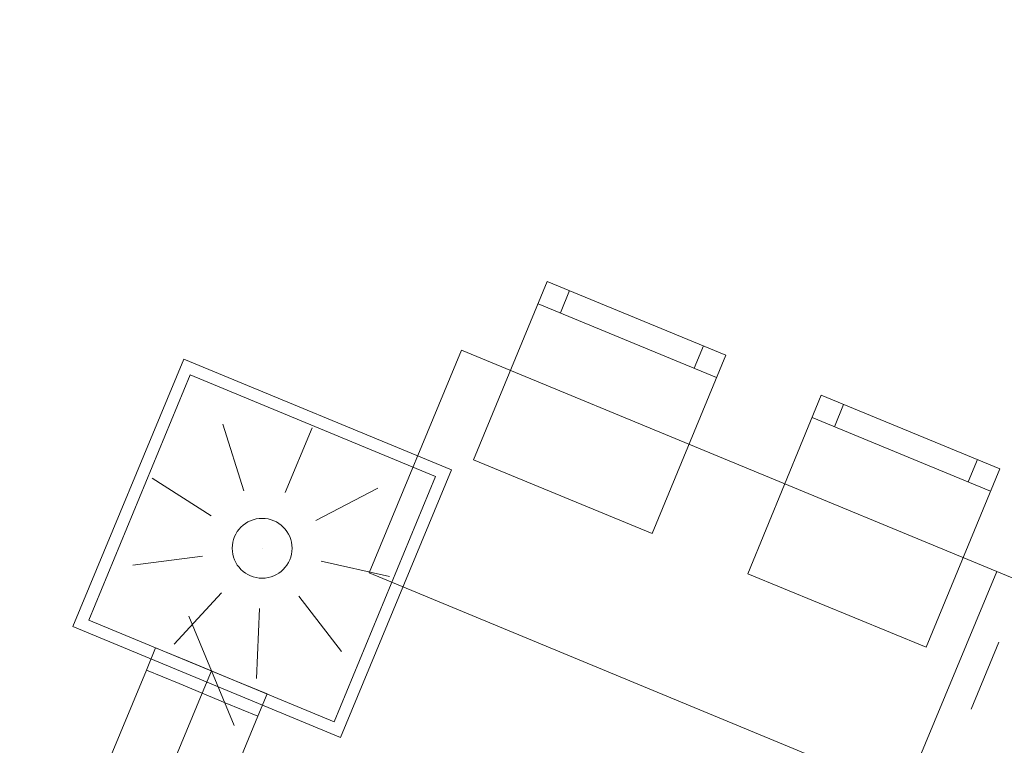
# Model space of a CAD drawing. Header units: metres. Extents: x -79 to 740, y -195 to 69.
# Tile 69 of 200: x 2.82 to 4.86, y 11.46 to 12.96. Entities that reach past the tile are written whole.
import ezdxf

# ---------------------------------------------------------------- set-up
doc = ezdxf.new("R2010")
doc.units = ezdxf.units.M
doc.header["$MEASUREMENT"] = 0
doc.linetypes.add('Schnittlinie', pattern=[0.3, 0.15, -0.075, 0, -0.075])
doc.linetypes.add('STRICHPUNKT2', pattern=[12.7, 6.35, -3.175, 0, -3.175])
for name, color, linetype in [('00 Linien_Kreise_Splines', 7, 'Continuous'), ('70 Lüftung', 7, 'Continuous'), ('Neubau_50 Möblierung', 7, 'Continuous')]:
    doc.layers.add(name, color=color, linetype=linetype)

# ---------------------------------------------------------------- blocks, each defined once
blk = doc.blocks.new('Stuhl 02 27[158]_1', base_point=(4.6951, 11.6589))
at = {"layer": 'Neubau_50 Möblierung', "color": 8, "linetype": 'Continuous', "lineweight": 18}
for p, q in [((4.5047, 12.1158), (4.5237, 12.162)), ((4.8283, 11.9826), (4.4584, 12.1348)), ((4.7821, 12.0016), (4.8011, 12.0478))]:
    blk.add_line(p, q, dxfattribs=at)
at = {"layer": 'Neubau_50 Möblierung', "color": 8, "linetype": 'Continuous', "lineweight": 18, "flags": 128}
blk.add_lwpolyline([(4.6951, 11.6589), (4.3252, 11.8112), (4.4774, 12.1811), (4.8473, 12.0288)], close=True, dxfattribs=at)
blk = doc.blocks.new('Stuhl 02 27[159]_1', base_point=(4.1271, 11.8945))
at = {"layer": 'Neubau_50 Möblierung', "color": 8, "linetype": 'Continuous', "lineweight": 18}
for p, q in [((3.9371, 12.3516), (3.9562, 12.3978)), ((4.2606, 12.2181), (3.8909, 12.3707)), ((4.2144, 12.2371), (4.2335, 12.2834))]:
    blk.add_line(p, q, dxfattribs=at)
at = {"layer": 'Neubau_50 Möblierung', "color": 8, "linetype": 'Continuous', "lineweight": 18, "flags": 128}
blk.add_lwpolyline([(4.1271, 11.8945), (3.7573, 12.0471), (3.9099, 12.4169), (4.2797, 12.2643)], close=True, dxfattribs=at)
blk = doc.blocks.new('Schultisch 27[250]_1', base_point=(4.6495, 11.3536))
at = {"layer": 'Neubau_50 Möblierung', "color": 8, "linetype": 'Continuous', "lineweight": 18, "flags": 128}
blk.add_lwpolyline([(4.6495, 11.3536), (3.5409, 11.8129), (3.7322, 12.2748), (4.8409, 11.8156)], close=True, dxfattribs=at)
blk = doc.blocks.new('Schultisch 27[251]_1', base_point=(5.7582, 10.8944))
at = {"layer": 'Neubau_50 Möblierung', "color": 8, "linetype": 'Continuous', "lineweight": 18, "flags": 128}
blk.add_lwpolyline([(5.7582, 10.8944), (4.6495, 11.3536), (4.8409, 11.8156), (5.9495, 11.3564)], close=True, dxfattribs=at)

msp = doc.modelspace()

# ---------------------------------------------------------------- linework, layer by layer
at = {"layer": '00 Linien_Kreise_Splines', "color": 7, "linetype": 'Schnittlinie', "lineweight": 9}
msp.add_lwpolyline([(-4.8577, -11.7502), (13.1391, 31.6887)], dxfattribs=at)
at = {"layer": '70 Lüftung', "color": 253, "linetype": 'Continuous', "lineweight": 18, "true_color": 0xaaaaaa}
for p, q in [((2.9272, 11.7017), (3.1568, 12.256)), ((3.7111, 12.0264), (3.1568, 12.256)), ((2.9598, 11.7152), (3.1703, 12.2233)), ((3.6784, 12.0129), (3.1703, 12.2233)), ((3.2379, 12.1215), (3.2815, 11.9832)), ((3.4224, 12.1135), (3.367, 11.9795)), ((3.4815, 11.4721), (3.7111, 12.0264)), ((3.0914, 12.0091), (3.2137, 11.9312)), ((3.468, 11.5047), (3.6784, 12.0129)), ((3.5586, 11.9887), (3.43, 11.9217)), ((3.3191, 11.864), (3.3192, 11.864)), ((3.0514, 11.8288), (3.1952, 11.8477)), ((3.5827, 11.8056), (3.4412, 11.837)), ((3.1367, 11.665), (3.2347, 11.7719)), ((3.4835, 11.6498), (3.3952, 11.7649)), ((3.3073, 11.5943), (3.3137, 11.7391)), ((3.468, 11.5047), (2.9598, 11.7152)), ((3.2608, 11.4968), (3.167, 11.7231)), ((3.4815, 11.4721), (2.9272, 11.7017)), ((3.0984, 11.6578), (3.0793, 11.6116)), ((3.0984, 11.6578), (3.1661, 11.6298)), ((3.1661, 11.6298), (3.2617, 11.5901)), ((3.0793, 11.6116), (3.1469, 11.5836)), ((3.2617, 11.5901), (3.3294, 11.5621)), ((3.1469, 11.5836), (3.2426, 11.544)), ((3.3102, 11.5159), (3.3294, 11.5621)), ((3.2426, 11.544), (3.3102, 11.5159))]:
    msp.add_line(p, q, dxfattribs=at)
at = {"layer": '70 Lüftung', "color": 5, "linetype": 'Continuous', "lineweight": 18}
for p, q in [((3.0793, 11.6116), (2.8437, 11.0428)), ((3.1469, 11.5836), (3.0793, 11.6116)), ((3.2426, 11.544), (3.1469, 11.5836)), ((3.3102, 11.5159), (3.2426, 11.544)), ((3.0746, 10.9472), (3.3102, 11.5159))]:
    msp.add_line(p, q, dxfattribs=at)
at = {"layer": '70 Lüftung', "color": 253, "linetype": 'STRICHPUNKT2', "lineweight": 18, "true_color": 0xaaaaaa}
msp.add_line((3.1948, 11.5638), (3.2139, 11.61), dxfattribs=at)
at = {"layer": '70 Lüftung', "color": 5, "linetype": 'STRICHPUNKT2', "lineweight": 18}
msp.add_line((2.9592, 10.995), (3.1948, 11.5638), dxfattribs=at)
at = {"layer": '70 Lüftung', "color": 253, "linetype": 'Continuous', "lineweight": 18, "true_color": 0xaaaaaa}
msp.add_circle((3.3191, 11.864), 0.062, dxfattribs=at)

# ---------------------------------------------------------------- block references
at = {"layer": 'Neubau_50 Möblierung', "color": 8, "linetype": 'Continuous', "lineweight": 18}
for name, p in [('Stuhl 02 27[159]_1', (4.1271, 11.8945)), ('Schultisch 27[250]_1', (4.6495, 11.3536)), ('Stuhl 02 27[158]_1', (4.6951, 11.6589)), ('Schultisch 27[251]_1', (5.7582, 10.8944))]:
    msp.add_blockref(name, p, dxfattribs=at)

doc.saveas('drawing.dxf')
